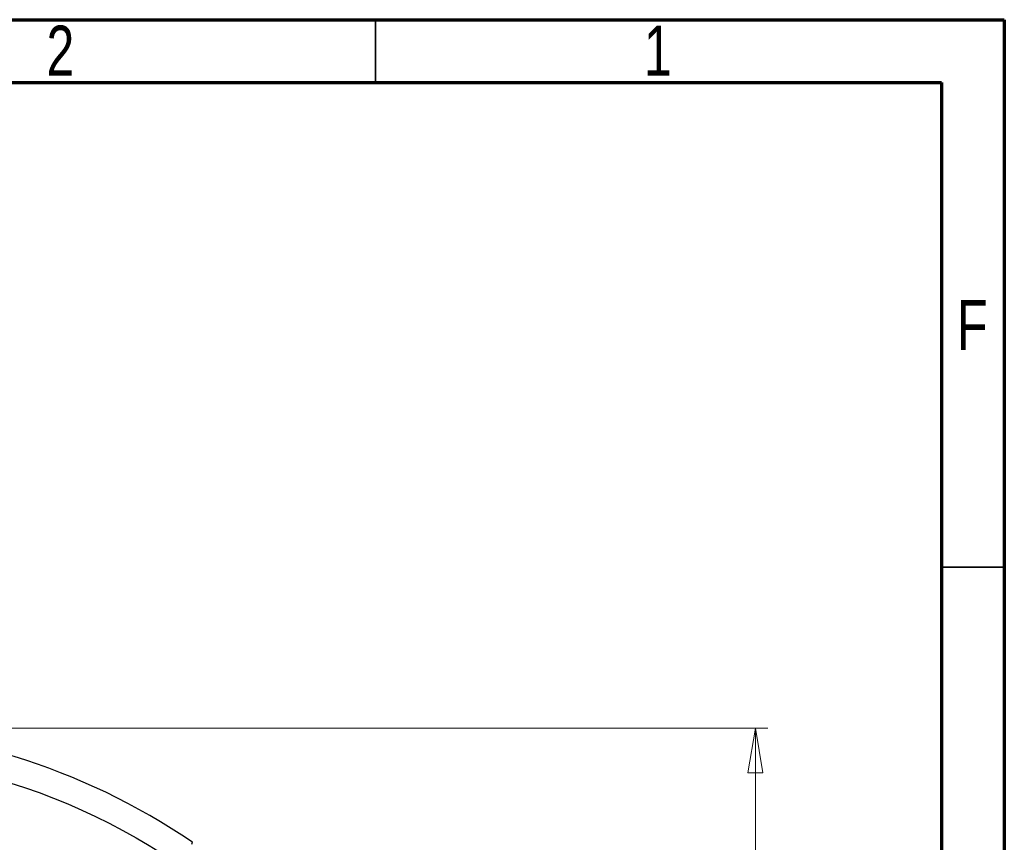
# Model space of a CAD drawing. Header units: inches. Extents: x 0.6 to 16.3, y 0.2 to 11.5.
# Tile 23 of 23: x 13.3 to 16.3, y 8.9 to 11.5. Entities that reach past the tile are written whole.
import ezdxf

# ---------------------------------------------------------------- set-up
doc = ezdxf.new("R2010")
doc.units = ezdxf.units.IN
doc.header["$MEASUREMENT"] = 0
doc.styles.add('SLDTEXTSTYLE0', font='TXT', dxfattribs={"width": 0.75})
doc.dimstyles.new('SLDDIMSTYLE4', dxfattribs={"dimtxt": 0.137795, "dimasz": 0.14, "dimexe": 0, "dimexo": 0.0625, "dimgap": 0.034449, "dimtad": 0, "dimtih": 1, "dimtoh": 1, "dimdec": 1, "dimlfac": 1.5, "dimrnd": 1e-09, "dimzin": 12, "dimdsep": 46, "dimtxsty": 'SLDTEXTSTYLE0', "dimblk1": 'CLOSED', "dimblk2": 'CLOSED', "dimsah": 1, "dimcen": 0.09, "dimadec": 0, "dimazin": 3, "dimtfac": 1, "dimtdec": 1, "dimtofl": 0, "dimtmove": 0, "dimatfit": 3, "dimldrblk": 'CLOSED', "dimfxl": 0, "dimfrac": 2, "dimtolj": 1, "dimtzin": 12, "dimarcsym": 0})

# ---------------------------------------------------------------- blocks, each defined once
blk = doc.blocks.new('_Closed')
at = {"color": 0, "linetype": 'ByBlock', "lineweight": -2}
for p, q in [((-1, 0.166667), (0, 0)), ((-1, 0.166667), (-1, -0.166667)), ((0, 0), (-1, -0.166667)), ((0, 0), (-1, 0))]:
    blk.add_line(p, q, dxfattribs=at)
blk = doc.blocks.new('_D_6')
at = {"color": 7, "linetype": 'Continuous', "lineweight": 0}
for p, q in [((13.1651, 9.2804), (15.5988, 9.2804)), ((15.5595, 9.2804), (15.5595, 6.4723)), ((15.4068, 6.4443), (15.3648, 6.4443)), ((15.3648, 6.4443), (15.3648, 6.2255)), ((15.7122, 6.4443), (15.7542, 6.4443)), ((15.7542, 6.4443), (15.7542, 6.2255)), ((15.3648, 6.2255), (15.4068, 6.2255)), ((15.7542, 6.2255), (15.7122, 6.2255)), ((15.5595, 4.4107), (15.5595, 6.0194)), ((13.8855, 4.4107), (15.5988, 4.4107))]:
    blk.add_line(p, q, dxfattribs=at)
at = {"color": 7, "linetype": 'Continuous', "lineweight": 18, "xscale": 0.14, "yscale": 0.14}
for p, rotation in [((15.5595, 9.2804), 90.0000000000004), ((15.5595, 4.4107), 270.0000000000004)]:
    blk.add_blockref('_Closed', p, dxfattribs=dict(at, rotation=rotation))
at = {"color": 7, "linetype": 'Continuous', "lineweight": 18, "char_height": 0.1378, "attachment_point": 1, "style": 'SLDTEXTSTYLE0'}
for s, insert in [('186', (15.4068, 6.4032)), ('7.3', (15.4322, 6.197))]:
    blk.add_mtext(s, dxfattribs=dict(at, insert=insert))

msp = doc.modelspace()

# ---------------------------------------------------------------- linework, layer by layer
at = {"color": 7, "linetype": 'Continuous', "lineweight": 70}
for p, q in [((0.5906, 11.4961), (16.3386, 11.4961)), ((16.3386, 11.4961), (16.3386, 0.1969)), ((0.7874, 11.2992), (16.1417, 11.2992)), ((16.1417, 11.2992), (16.1417, 0.3937))]:
    msp.add_line(p, q, dxfattribs=at)
at = {"color": 7, "linetype": 'Continuous', "lineweight": 35}
for p, q in [((14.3701, 11.2992), (14.3701, 11.4961)), ((16.1417, 9.7835), (16.3386, 9.7835))]:
    msp.add_line(p, q, dxfattribs=at)
at = {"color": 7, "linetype": 'Continuous', "lineweight": 25}
msp.add_line((13.7958, 8.9172), (13.7976, 8.923), dxfattribs=at)
msp.add_circle((12.64, 7.2271), 1.9709, dxfattribs=at)
msp.add_arc((12.64, 7.2271), 2.0533, 55.6839, 124.3161, dxfattribs=at)

# ---------------------------------------------------------------- texts
at = {"color": 7, "linetype": 'Continuous', "lineweight": 0, "char_height": 0.1562, "attachment_point": 2, "style": 'SLDTEXTSTYLE0'}
for s, insert in [('2', (13.3843, 11.4774)), ('1', (15.2543, 11.4774)), ('F', (16.2385, 10.6188))]:
    msp.add_mtext(s, dxfattribs=dict(at, insert=insert))

# ---------------------------------------------------------------- dimensions: what is measured, and where the dimension line sits
at = {"color": 7, "linetype": 'Continuous', "lineweight": 18}
dim = msp.add_linear_dim(base=(15.5595, 4.4107), p1=(13.1257, 9.2804), p2=(13.8461, 4.4107), angle=90, dimstyle='SLDDIMSTYLE4', dxfattribs=at)
dim.commit()
dim.dimension.update_dxf_attribs({"geometry": '_D_6', "text_midpoint": (15.5595, 6.2458), "dimtype": 160})

doc.saveas('drawing.dxf')
